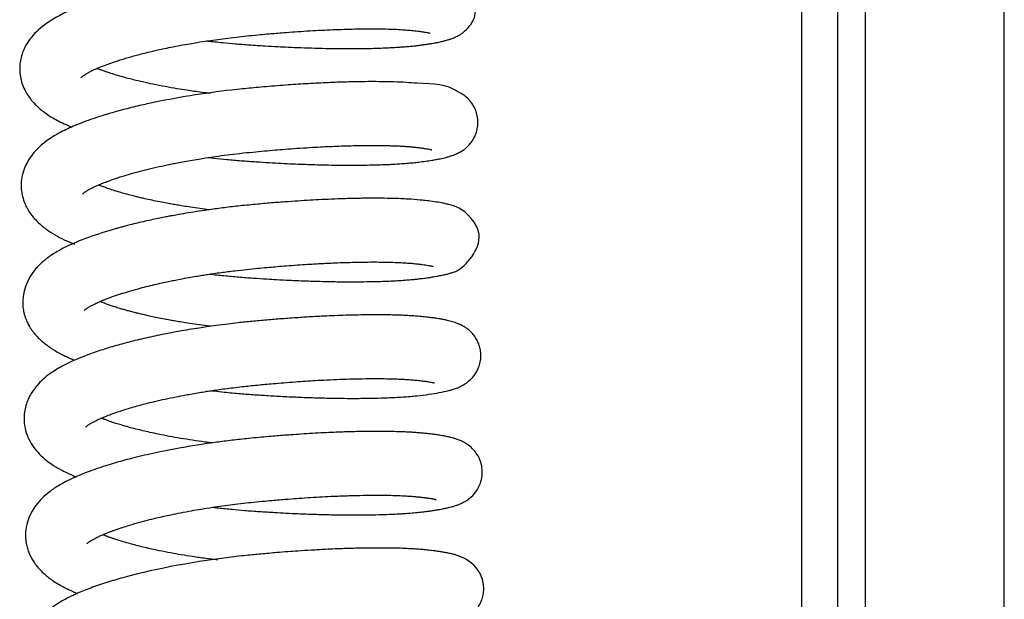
# Model space of a CAD drawing. Header units: inches. Extents: x 53216 to 117387, y -66787 to -22834.
# Tile 81 of 256: x 60599.68 to 60605.06, y -30137.78 to -30134.61. Entities that reach past the tile are written whole.
import ezdxf

# ---------------------------------------------------------------- set-up
doc = ezdxf.new("R2010")
doc.units = ezdxf.units.IN
doc.header["$MEASUREMENT"] = 0
doc.layers.add('FAKRO LOFT LADDERS', color=7, linetype='Continuous')

msp = doc.modelspace()

# ---------------------------------------------------------------- linework, layer by layer
at = {"layer": 'FAKRO LOFT LADDERS', "color": 7, "linetype": 'Continuous'}
for p, q in [((60604.3018, -30143.7408), (60604.3018, -30128.8477)), ((60605.0606, -30143.725), (60605.0606, -30128.8582)), ((60603.9518, -30131.8854), (60603.9518, -30141.3311)), ((60604.1518, -30141.3175), (60604.1518, -30131.8718))]:
    msp.add_line(p, q, dxfattribs=at)
for points, knots in [([(60600.7041, -30134.7305), (60600.7056, -30134.7307), (60600.7199, -30134.7323), (60600.7488, -30134.7355), (60600.799, -30134.7407), (60600.8616, -30134.7464), (60600.9389, -30134.7523), (60601.0165, -30134.7573), (60601.0876, -30134.7613), (60601.1524, -30134.7646), (60601.2203, -30134.7674), (60601.2957, -30134.7699), (60601.3716, -30134.7716), (60601.4446, -30134.7725), (60601.5121, -30134.7725), (60601.5739, -30134.7718), (60601.6282, -30134.7705), (60601.6744, -30134.7689), (60601.7134, -30134.767), (60601.7451, -30134.7651), (60601.7739, -30134.7631), (60601.8007, -30134.7609), (60601.8269, -30134.7585), (60601.8499, -30134.756), (60601.8707, -30134.7535), (60601.8925, -30134.7505), (60601.9155, -30134.7471), (60601.9378, -30134.7434), (60601.9561, -30134.74), (60601.9711, -30134.737), (60601.9861, -30134.7338), (60602.0032, -30134.7296), (60602.0215, -30134.7245), (60602.0396, -30134.7186), (60602.0574, -30134.7116), (60602.0777, -30134.7017), (60602.1005, -30134.6877), (60602.1248, -30134.6669), (60602.1475, -30134.6394), (60602.2161, -30134.515), (60602.0702, -30134.3621), (60602.012, -30134.3512), (60601.9938, -30134.3465), (60601.9766, -30134.343), (60601.9566, -30134.3392), (60601.932, -30134.3353), (60601.9057, -30134.3317), (60601.8816, -30134.3287), (60601.8567, -30134.3261), (60601.8284, -30134.3236), (60601.797, -30134.3214), (60601.7681, -30134.3198), (60601.7444, -30134.3187), (60601.7194, -30134.3178), (60601.6868, -30134.3169), (60601.6438, -30134.3162), (60601.5894, -30134.316), (60601.5317, -30134.3165), (60601.4748, -30134.3177), (60601.4182, -30134.3194), (60601.3536, -30134.3218), (60601.2747, -30134.3257), (60601.1883, -30134.3309), (60601.1088, -30134.3365), (60601.0377, -30134.3422), (60600.9648, -30134.3485), (60600.8892, -30134.3557), (60600.8186, -30134.3635), (60600.7575, -30134.371), (60600.6991, -30134.3789), (60600.6385, -30134.3878), (60600.5733, -30134.3983), (60600.5063, -30134.4101), (60600.4442, -30134.4221), (60600.3875, -30134.4338), (60600.3324, -30134.4461), (60600.2779, -30134.4592), (60600.228, -30134.4721), (60600.1835, -30134.4844), (60600.1454, -30134.4957), (60600.1124, -30134.506), (60600.0851, -30134.5149), (60600.0608, -30134.5233), (60600.0396, -30134.5309), (60600.0208, -30134.5379), (60600.0002, -30134.5458), (60599.9322, -30134.5733), (60599.8354, -30134.6222), (60599.7582, -30134.6902), (60599.7205, -30134.7438), (60599.7026, -30134.7782), (60599.6907, -30134.8106), (60599.6825, -30134.8478), (60599.68, -30134.8864), (60599.6837, -30134.9254), (60599.6932, -30134.9634), (60599.707, -30134.9968), (60599.7234, -30135.0253), (60599.7404, -30135.0492), (60599.7603, -30135.0725), (60599.7838, -30135.0953), (60599.8116, -30135.1181), (60599.8371, -30135.1358), (60599.8652, -30135.1531), (60599.8964, -30135.1702), (60599.9309, -30135.1866), (60599.9551, -30135.1969), (60599.9656, -30135.2012)], [0.70916293, 0.70916293, 0.70916293, 0.70916293, 0.70917106, 0.70923903, 0.70931561, 0.70943543, 0.70956686, 0.70971932, 0.70984083, 0.70994099, 0.71006407, 0.71020613, 0.7103541, 0.71049135, 0.71063063, 0.71076117, 0.71088104, 0.71098922, 0.71108041, 0.7111631, 0.71122653, 0.71130393, 0.71137935, 0.71144732, 0.71150638, 0.71156852, 0.71165316, 0.71174263, 0.71181257, 0.71186642, 0.71192454, 0.71200602, 0.71209083, 0.7121609, 0.71224456, 0.71231275, 0.7123955, 0.712472, 0.7125396, 0.71262351, 0.71328102, 0.71338468, 0.71345275, 0.71351827, 0.71360687, 0.71370198, 0.71380053, 0.71388859, 0.71394349, 0.71403345, 0.71414386, 0.71420709, 0.71426576, 0.71432822, 0.714396, 0.71450471, 0.7146319, 0.71476104, 0.71487374, 0.71498159, 0.71509789, 0.71524777, 0.7154248, 0.71556942, 0.71567297, 0.71580045, 0.71595221, 0.71606837, 0.7161702, 0.71627391, 0.71637871, 0.71649427, 0.71662852, 0.71674941, 0.71684592, 0.71695752, 0.71707792, 0.71718137, 0.71727604, 0.71737162, 0.71744189, 0.71750908, 0.71757026, 0.71762443, 0.71767233, 0.71771862, 0.71779025, 0.71825152, 0.71860005, 0.71871691, 0.7188094, 0.71891263, 0.71900222, 0.71910713, 0.71921449, 0.71930705, 0.71941558, 0.71950555, 0.71957687, 0.71966623, 0.71976937, 0.7198666, 0.71997345, 0.72005015, 0.72015368, 0.72027572, 0.72036669, 0.72036669, 0.72036669, 0.72036669]), ([(60600.0173, -30134.9295), (60600.0173, -30134.9295), (60600.0176, -30134.9291), (60600.0198, -30134.927), (60600.0249, -30134.9227), (60600.033, -30134.9169), (60600.0436, -30134.9101), (60600.0564, -30134.9029), (60600.0702, -30134.8958), (60600.0855, -30134.8885), (60600.1043, -30134.8801), (60600.126, -30134.8711), (60600.1478, -30134.8626), (60600.1683, -30134.8551), (60600.1886, -30134.8479), (60600.2111, -30134.8404), (60600.2368, -30134.8322), (60600.266, -30134.8233), (60600.2961, -30134.8148), (60600.3281, -30134.8061), (60600.3625, -30134.7972), (60600.3966, -30134.7889), (60600.4298, -30134.7813), (60600.465, -30134.7735), (60600.5092, -30134.7643), (60600.5585, -30134.7548), (60600.6067, -30134.7461), (60600.6564, -30134.7378), (60600.7075, -30134.7298), (60600.7633, -30134.7218), (60600.8197, -30134.7145), (60600.8777, -30134.7076), (60600.9373, -30134.7014), (60600.9922, -30134.6962), (60601.0402, -30134.6918), (60601.0828, -30134.6882), (60601.13, -30134.6845), (60601.1864, -30134.6803), (60601.2501, -30134.6761), (60601.3145, -30134.6725), (60601.3984, -30134.6685), (60601.4977, -30134.6652), (60601.5936, -30134.6641), (60601.6683, -30134.6649), (60601.7247, -30134.6665), (60601.7699, -30134.6689), (60601.8082, -30134.6717), (60601.8404, -30134.675), (60601.8698, -30134.6786), (60601.8907, -30134.6817), (60601.9045, -30134.684), (60601.9133, -30134.6858), (60601.9192, -30134.6871), (60601.923, -30134.688), (60601.9239, -30134.6883), (60601.9239, -30134.6883)], [0.282019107, 0.282019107, 0.282019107, 0.282019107, 0.282062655, 0.282143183, 0.282227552, 0.282306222, 0.282390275, 0.282477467, 0.282542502, 0.282605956, 0.282688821, 0.282776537, 0.28285005, 0.282915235, 0.282977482, 0.283039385, 0.283115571, 0.283196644, 0.283277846, 0.283350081, 0.283437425, 0.283527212, 0.283589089, 0.283664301, 0.283762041, 0.283876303, 0.283976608, 0.284059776, 0.284177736, 0.284282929, 0.284387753, 0.284506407, 0.284618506, 0.284731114, 0.284822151, 0.284895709, 0.284977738, 0.285097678, 0.285227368, 0.285358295, 0.285490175, 0.285753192, 0.286009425, 0.28617556, 0.286337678, 0.286493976, 0.286605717, 0.286745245, 0.286879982, 0.287005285, 0.287085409, 0.287156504, 0.287222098, 0.287283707, 0.287350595, 0.287350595, 0.287350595, 0.287350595]), ([(60600.7235, -30135.0179), (60600.7083, -30135.016), (60600.6785, -30135.0123), (60600.6355, -30135.0064), (60600.5894, -30134.9996), (60600.5364, -30134.9911), (60600.4741, -30134.9802), (60600.4113, -30134.9679), (60600.3585, -30134.9564), (60600.3169, -30134.9465), (60600.2818, -30134.9377), (60600.245, -30134.9279), (60600.2073, -30134.9169), (60600.1746, -30134.9066), (60600.1493, -30134.8979), (60600.1299, -30134.891), (60600.1148, -30134.8852), (60600.1062, -30134.8818), (60600.1032, -30134.8806)], [0.278877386, 0.278877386, 0.278877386, 0.278877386, 0.278966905, 0.279054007, 0.27913515, 0.279247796, 0.279383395, 0.279533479, 0.279665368, 0.279752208, 0.279837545, 0.279931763, 0.280043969, 0.280155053, 0.280227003, 0.280289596, 0.280354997, 0.280390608, 0.280390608, 0.280390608, 0.280390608]), ([(60600.7123, -30135.3675), (60600.7223, -30135.3686), (60600.7555, -30135.3724), (60600.8152, -30135.3785), (60600.8923, -30135.3852), (60600.9698, -30135.3907), (60601.0431, -30135.3953), (60601.1096, -30135.399), (60601.1718, -30135.402), (60601.2283, -30135.4043), (60601.2824, -30135.4061), (60601.3394, -30135.4077), (60601.4055, -30135.409), (60601.473, -30135.4095), (60601.5373, -30135.4093), (60601.5919, -30135.4085), (60601.6393, -30135.4073), (60601.678, -30135.406), (60601.7087, -30135.4046), (60601.7377, -30135.403), (60601.7661, -30135.4012), (60601.7983, -30135.3988), (60601.8305, -30135.3959), (60601.8645, -30135.3923), (60601.8995, -30135.3877), (60601.9308, -30135.3829), (60601.9573, -30135.3783), (60601.9774, -30135.3743), (60601.9945, -30135.3706), (60602.0103, -30135.3667), (60602.0279, -30135.3619), (60602.0449, -30135.3564), (60602.0637, -30135.3491), (60602.0829, -30135.3402), (60602.1042, -30135.3271), (60602.1198, -30135.3149), (60602.1335, -30135.3021), (60602.1454, -30135.2887), (60602.1579, -30135.2709), (60602.1689, -30135.2506), (60602.1911, -30135.1943), (60602.1846, -30135.1198), (60602.1462, -30135.0631), (60602.1301, -30135.0455), (60602.1113, -30135.0293), (60602.0046, -30134.9596), (60601.9425, -30134.9699), (60601.7917, -30134.9571), (60601.7282, -30134.9546), (60601.6629, -30134.9532), (60601.5993, -30134.9529), (60601.5279, -30134.9535), (60601.4417, -30134.9556), (60601.3396, -30134.9596), (60601.2318, -30134.9655), (60601.1365, -30134.972), (60601.0586, -30134.978), (60601.0005, -30134.983), (60600.9476, -30134.9878), (60600.8951, -30134.9929), (60600.7058, -30135.0134), (60600.5184, -30135.0437), (60600.355, -30135.0797), (60600.3126, -30135.0896), (60600.2689, -30135.1004), (60600.2269, -30135.1115), (60600.1859, -30135.1229), (60600.1224, -30135.1418), (60600.053, -30135.1651), (60599.9745, -30135.1959), (60599.9091, -30135.2258), (60599.8451, -30135.2635), (60599.7979, -30135.2993), (60599.7594, -30135.3384), (60599.7339, -30135.3718), (60599.7116, -30135.4116), (60599.6967, -30135.4522), (60599.688, -30135.5012), (60599.6889, -30135.5438), (60599.6965, -30135.5843), (60599.7072, -30135.6163), (60599.7228, -30135.6486), (60599.7419, -30135.6784), (60599.7652, -30135.7064), (60599.7964, -30135.737), (60599.8363, -30135.7679), (60599.8848, -30135.7973), (60599.9331, -30135.8212), (60599.9651, -30135.8348), (60599.9798, -30135.8407)], [0.72194147, 0.72194147, 0.72194147, 0.72194147, 0.7219945, 0.72211736, 0.72225559, 0.72239803, 0.72252132, 0.72263949, 0.72274849, 0.72285288, 0.72294461, 0.72304498, 0.72317013, 0.72332008, 0.72344192, 0.72356299, 0.72366802, 0.72375704, 0.72383017, 0.72388843, 0.72397021, 0.72404677, 0.72414389, 0.7242366, 0.72434481, 0.72446862, 0.72456255, 0.72464604, 0.72470948, 0.72477816, 0.72485382, 0.72493855, 0.72500626, 0.72508974, 0.72516464, 0.72521248, 0.72524448, 0.7252954, 0.725339, 0.72537486, 0.72542574, 0.72569457, 0.72575367, 0.72581134, 0.72586428, 0.7259236, 0.72684009, 0.72700097, 0.72717617, 0.7273347, 0.72746714, 0.72760417, 0.72779203, 0.72798987, 0.72819319, 0.72838843, 0.72850147, 0.72860543, 0.72869384, 0.7287789, 0.72887959, 0.72968702, 0.7297604, 0.72985082, 0.72994524, 0.7300329, 0.73012084, 0.73021674, 0.73046924, 0.7306306, 0.73086143, 0.73105501, 0.73126192, 0.73139076, 0.73152141, 0.73163552, 0.73176251, 0.73187916, 0.73201494, 0.73209512, 0.73220172, 0.73228363, 0.73238792, 0.73249831, 0.7325955, 0.73277141, 0.73293883, 0.73309397, 0.73322034, 0.73322034, 0.73322034, 0.73322034]), ([(60600.0248, -30135.5669), (60600.0248, -30135.5669), (60600.0245, -30135.5673), (60600.0253, -30135.5662), (60600.0255, -30135.5661), (60600.0286, -30135.5631), (60600.033, -30135.5596), (60600.0377, -30135.5561), (60600.0423, -30135.553), (60600.048, -30135.5494), (60600.0566, -30135.5441), (60600.069, -30135.5373), (60600.086, -30135.5289), (60600.104, -30135.5207), (60600.1247, -30135.5118), (60600.1488, -30135.5021), (60600.1751, -30135.4924), (60600.1996, -30135.4838), (60600.2242, -30135.4756), (60600.2569, -30135.4653), (60600.2996, -30135.4528), (60600.3534, -30135.4383), (60600.4113, -30135.4241), (60600.4626, -30135.4126), (60600.5034, -30135.4041), (60600.536, -30135.3976), (60600.5723, -30135.3907), (60600.614, -30135.3832), (60600.6562, -30135.3761), (60600.7019, -30135.3688), (60600.7534, -30135.3612), (60600.8162, -30135.3528), (60600.8842, -30135.3446), (60600.9525, -30135.3376), (60601.0166, -30135.3316), (60601.0756, -30135.3264), (60601.1347, -30135.3216), (60601.1978, -30135.317), (60601.2621, -30135.3128), (60601.321, -30135.3095), (60601.3749, -30135.3069), (60601.4259, -30135.3048), (60601.4792, -30135.3031), (60601.532, -30135.3019), (60601.5831, -30135.3013), (60601.6286, -30135.3013), (60601.6642, -30135.3017), (60601.6924, -30135.3023), (60601.7161, -30135.303), (60601.7401, -30135.3039), (60601.7625, -30135.305), (60601.7812, -30135.3061), (60601.7959, -30135.3071), (60601.813, -30135.3085), (60601.8339, -30135.3104), (60601.857, -30135.313), (60601.878, -30135.3156), (60601.8968, -30135.3183), (60601.9123, -30135.3209), (60601.9233, -30135.3231), (60601.9306, -30135.3249), (60601.9318, -30135.3252), (60601.9318, -30135.3252), (60601.9318, -30135.3252)], [0.269112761, 0.269112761, 0.269112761, 0.269112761, 0.269114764, 0.269164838, 0.269211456, 0.269320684, 0.269375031, 0.269425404, 0.269459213, 0.269500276, 0.269556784, 0.269638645, 0.269730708, 0.26980314, 0.269869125, 0.269973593, 0.270061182, 0.270128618, 0.270201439, 0.27027877, 0.270404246, 0.270541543, 0.270679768, 0.270812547, 0.270884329, 0.270946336, 0.271022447, 0.271112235, 0.271204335, 0.271278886, 0.271386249, 0.271509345, 0.271645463, 0.271779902, 0.271902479, 0.272014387, 0.272120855, 0.272246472, 0.272385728, 0.272505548, 0.272606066, 0.272722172, 0.272832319, 0.272957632, 0.273083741, 0.27319764, 0.273299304, 0.273364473, 0.273430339, 0.273502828, 0.273579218, 0.273641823, 0.27368753, 0.273732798, 0.273827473, 0.273927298, 0.274023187, 0.274120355, 0.274227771, 0.27432463, 0.274408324, 0.274484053, 0.274488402, 0.274488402, 0.274488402, 0.274488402]), ([(60600.7154, -30135.6528), (60600.6983, -30135.6507), (60600.6647, -30135.6463), (60600.6176, -30135.6396), (60600.5766, -30135.6332), (60600.5421, -30135.6276), (60600.5094, -30135.6219), (60600.4742, -30135.6155), (60600.4346, -30135.6078), (60600.394, -30135.5994), (60600.3584, -30135.5914), (60600.3304, -30135.5848), (60600.3044, -30135.5784), (60600.2738, -30135.5705), (60600.2369, -30135.5603), (60600.2005, -30135.5493), (60600.1692, -30135.5391), (60600.1441, -30135.5302), (60600.1255, -30135.5233), (60600.115, -30135.5191), (60600.1111, -30135.5175)], [0.266052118, 0.266052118, 0.266052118, 0.266052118, 0.266153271, 0.26625204, 0.26633705, 0.266406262, 0.266467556, 0.266545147, 0.266634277, 0.26673109, 0.266823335, 0.266885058, 0.266935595, 0.267018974, 0.267121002, 0.267235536, 0.267334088, 0.267413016, 0.267487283, 0.267533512, 0.267533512, 0.267533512, 0.267533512]), ([(60600.7201, -30136.0044), (60600.7454, -30136.0073), (60600.7975, -30136.0129), (60600.8768, -30136.0202), (60600.9555, -30136.0262), (60601.0246, -30136.0307), (60601.091, -30136.0345), (60601.1595, -30136.0381), (60601.2395, -30136.0414), (60601.3267, -30136.0442), (60601.4205, -30136.0461), (60601.5051, -30136.0465), (60601.5753, -30136.0459), (60601.6278, -30136.0448), (60601.6721, -30136.0434), (60601.7106, -30136.0418), (60601.7484, -30136.0398), (60601.7844, -30136.0374), (60601.8157, -30136.0349), (60601.8412, -30136.0325), (60601.8647, -30136.03), (60601.89, -30136.027), (60601.9168, -30136.0232), (60601.9386, -30136.0198), (60601.9616, -30136.0158), (60601.9824, -30136.0119), (60602.0056, -30136.0068), (60602.026, -30136.0018), (60602.0473, -30135.995), (60602.0996, -30135.9802), (60602.2659, -30135.7998), (60602.103, -30135.6488), (60602.0517, -30135.6321), (60602.027, -30135.6244), (60602.0021, -30135.6187), (60601.9738, -30135.6132), (60601.938, -30135.6077), (60601.9016, -30135.603), (60601.8578, -30135.5985), (60601.8136, -30135.5952), (60601.762, -30135.5926), (60601.714, -30135.591), (60601.6547, -30135.5899), (60601.5831, -30135.5899), (60601.5032, -30135.5911), (60601.4243, -30135.5935), (60601.3511, -30135.5966), (60601.284, -30135.6), (60601.2171, -30135.604), (60601.145, -30135.6089), (60601.0653, -30135.615), (60600.9776, -30135.6226), (60600.888, -30135.6312), (60600.8002, -30135.6414), (60600.7258, -30135.6512), (60600.6596, -30135.6609), (60600.6042, -30135.6697), (60600.5557, -30135.678), (60600.5215, -30135.6842), (60600.4951, -30135.6892), (60600.469, -30135.6942), (60600.4353, -30135.701), (60600.3964, -30135.7092), (60600.3548, -30135.7185), (60600.3143, -30135.728), (60600.2792, -30135.7368), (60600.251, -30135.7442), (60600.2283, -30135.7503), (60600.2074, -30135.7561), (60600.0872, -30135.7906), (60599.9827, -30135.8285), (60599.8901, -30135.8787), (60599.8621, -30135.8956), (60599.8382, -30135.9121), (60599.8153, -30135.9298), (60599.7988, -30135.944), (60599.7795, -30135.9628), (60599.7257, -30136.0225), (60599.6875, -30136.1166), (60599.7012, -30136.206), (60599.7069, -30136.2283), (60599.7141, -30136.2499), (60599.7242, -30136.2729), (60599.7367, -30136.2949), (60599.7483, -30136.3121), (60599.7626, -30136.3309), (60599.7807, -30136.3511), (60599.8031, -30136.3721), (60599.8245, -30136.3894), (60599.8465, -30136.4053), (60599.8709, -30136.421), (60599.8955, -30136.435), (60599.9186, -30136.447), (60599.9409, -30136.4577), (60599.9621, -30136.467), (60599.9757, -30136.4727), (60599.9809, -30136.4749)], [0.73477469, 0.73477469, 0.73477469, 0.73477469, 0.73490916, 0.73504939, 0.73519008, 0.73532009, 0.73541087, 0.73553876, 0.73568332, 0.73584089, 0.73601828, 0.73621531, 0.73634317, 0.73645725, 0.73655751, 0.736644, 0.73672913, 0.73683521, 0.73692038, 0.73698291, 0.73704818, 0.73712463, 0.73721519, 0.73730353, 0.73736093, 0.73746017, 0.73755868, 0.73765163, 0.73773658, 0.73783312, 0.7383615, 0.73877385, 0.73888814, 0.73900988, 0.73909942, 0.73921578, 0.73936946, 0.73950506, 0.73959041, 0.73977763, 0.73988405, 0.73999801, 0.7401365, 0.74030359, 0.74047326, 0.74063525, 0.74077245, 0.74089273, 0.74100976, 0.74113823, 0.74128044, 0.74143236, 0.74159842, 0.7417488, 0.74189317, 0.74199219, 0.74210323, 0.74219303, 0.74225983, 0.7422941, 0.74234112, 0.74240806, 0.74248805, 0.74256847, 0.74265568, 0.74273483, 0.74278948, 0.74283599, 0.74288189, 0.742928, 0.743645, 0.74371121, 0.74381507, 0.74391702, 0.74397583, 0.74406086, 0.74412613, 0.74420025, 0.7447712, 0.74485255, 0.74490619, 0.74495347, 0.74503407, 0.74511055, 0.74516113, 0.7452091, 0.74531052, 0.74539835, 0.74547857, 0.74555337, 0.7456377, 0.74573164, 0.74579313, 0.74586086, 0.74593593, 0.7459809, 0.7459809, 0.7459809, 0.7459809]), ([(60600.033, -30136.2034), (60600.0331, -30136.2034), (60600.0337, -30136.2027), (60600.0353, -30136.2011), (60600.039, -30136.198), (60600.0439, -30136.1943), (60600.0497, -30136.1902), (60600.0573, -30136.1854), (60600.0662, -30136.1801), (60600.0782, -30136.1736), (60600.0914, -30136.1671), (60600.104, -30136.1612), (60600.1161, -30136.1558), (60600.1287, -30136.1504), (60600.1514, -30136.1411), (60600.1849, -30136.1284), (60600.2298, -30136.1131), (60600.2766, -30136.0986), (60600.324, -30136.0852), (60600.3718, -30136.0727), (60600.4156, -30136.062), (60600.4561, -30136.0528), (60600.4914, -30136.0452), (60600.5244, -30136.0384), (60600.5614, -30136.0311), (60600.6016, -30136.0237), (60600.6419, -30136.0167), (60600.6763, -30136.011), (60600.7083, -30136.006), (60600.7428, -30136.0009), (60600.7921, -30135.9939), (60600.8527, -30135.9862), (60600.9192, -30135.9787), (60600.9781, -30135.9729), (60601.0295, -30135.9681), (60601.078, -30135.9638), (60601.1279, -30135.9597), (60601.183, -30135.9556), (60601.2376, -30135.9518), (60601.2851, -30135.9489), (60601.3248, -30135.9467), (60601.3634, -30135.9447), (60601.4079, -30135.9428), (60601.4588, -30135.9409), (60601.515, -30135.9393), (60601.5704, -30135.9384), (60601.6207, -30135.9382), (60601.6647, -30135.9385), (60601.7035, -30135.9393), (60601.7405, -30135.9405), (60601.7755, -30135.9422), (60601.8081, -30135.9443), (60601.8372, -30135.9468), (60601.8615, -30135.9495), (60601.8818, -30135.952), (60601.8985, -30135.9543), (60601.9121, -30135.9565), (60601.9224, -30135.9583), (60601.9298, -30135.9598), (60601.9347, -30135.9609), (60601.9381, -30135.9617), (60601.9394, -30135.9621), (60601.9397, -30135.9622), (60601.9397, -30135.9622)], [0.256303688, 0.256303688, 0.256303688, 0.256303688, 0.256356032, 0.256423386, 0.256487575, 0.256553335, 0.256599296, 0.256652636, 0.256722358, 0.256790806, 0.256857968, 0.256913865, 0.256960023, 0.257006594, 0.257061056, 0.257211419, 0.257343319, 0.257466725, 0.257600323, 0.257710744, 0.257816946, 0.25790869, 0.257985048, 0.258050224, 0.258121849, 0.258221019, 0.258301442, 0.258368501, 0.258428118, 0.258493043, 0.25857294, 0.258718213, 0.258845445, 0.258956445, 0.259057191, 0.259141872, 0.259236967, 0.259347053, 0.259464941, 0.259561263, 0.259633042, 0.259707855, 0.259801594, 0.259914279, 0.26003793, 0.260178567, 0.260302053, 0.260408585, 0.260519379, 0.260620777, 0.260731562, 0.260847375, 0.260952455, 0.261060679, 0.261150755, 0.26123092, 0.261318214, 0.261390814, 0.261449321, 0.261508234, 0.261555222, 0.261612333, 0.261636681, 0.261636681, 0.261636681, 0.261636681]), ([(60600.7236, -30136.2898), (60600.7173, -30136.289), (60600.6923, -30136.2859), (60600.65, -30136.2801), (60600.601, -30136.2728), (60600.5604, -30136.2663), (60600.5287, -30136.2609), (60600.5003, -30136.2558), (60600.469, -30136.2499), (60600.4342, -30136.2431), (60600.3998, -30136.2358), (60600.37, -30136.2292), (60600.3438, -30136.2231), (60600.3192, -30136.2171), (60600.2966, -30136.2113), (60600.2752, -30136.2056), (60600.2546, -30136.1999), (60600.2317, -30136.1933), (60600.2068, -30136.1857), (60600.1827, -30136.1778), (60600.1629, -30136.171), (60600.1489, -30136.166), (60600.1379, -30136.1619), (60600.1281, -30136.1581), (60600.1218, -30136.1556), (60600.1191, -30136.1545)], [0.253194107, 0.253194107, 0.253194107, 0.253194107, 0.253231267, 0.253342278, 0.253447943, 0.253529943, 0.253595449, 0.253648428, 0.253712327, 0.253800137, 0.253881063, 0.253948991, 0.254011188, 0.254070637, 0.25413289, 0.254184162, 0.254239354, 0.25430012, 0.25437668, 0.254459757, 0.254525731, 0.254566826, 0.254603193, 0.254643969, 0.2546755, 0.2546755, 0.2546755, 0.2546755]), ([(60600.7282, -30136.6414), (60600.7474, -30136.6436), (60600.7967, -30136.649), (60600.8727, -30136.6562), (60600.9574, -30136.6627), (60601.0417, -30136.6682), (60601.131, -30136.6733), (60601.2231, -30136.6775), (60601.3129, -30136.6806), (60601.3957, -30136.6825), (60601.4691, -30136.6833), (60601.5434, -30136.6833), (60601.617, -30136.6823), (60601.6972, -30136.6799), (60601.7763, -30136.6758), (60601.8511, -30136.6697), (60601.9195, -30136.6612), (60601.9756, -30136.652), (60602.0162, -30136.6434), (60602.0462, -30136.6351), (60602.0683, -30136.6276), (60602.0915, -30136.6178), (60602.1199, -30136.6019), (60602.15, -30136.5769), (60602.1724, -30136.5481), (60602.1871, -30136.5195), (60602.1966, -30136.4916), (60602.2014, -30136.4593), (60602.2001, -30136.4278), (60602.1943, -30136.3999), (60602.1851, -30136.3748), (60602.1715, -30136.3501), (60602.1538, -30136.327), (60602.1321, -30136.3068), (60602.1123, -30136.2932), (60602.0947, -30136.2833), (60602.0769, -30136.2752), (60602.06, -30136.269), (60602.0456, -30136.2646), (60602.0313, -30136.2607), (60602.0155, -30136.2569), (60601.9977, -30136.2532), (60601.979, -30136.2499), (60601.9626, -30136.2472), (60601.9443, -30136.2445), (60601.9225, -30136.2416), (60601.8927, -30136.2381), (60601.8592, -30136.235), (60601.826, -30136.2325), (60601.7943, -30136.2307), (60601.7622, -30136.2293), (60601.7261, -30136.2281), (60601.6844, -30136.2272), (60601.6345, -30136.2268), (60601.5766, -30136.227), (60601.5131, -30136.2281), (60601.4489, -30136.2299), (60601.3887, -30136.2322), (60601.3337, -30136.2348), (60601.2723, -30136.238), (60601.1998, -30136.2425), (60601.1156, -30136.2486), (60601.0315, -30136.2555), (60600.9515, -30136.2627), (60600.881, -30136.2699), (60600.8155, -30136.2775), (60600.7584, -30136.2848), (60600.7058, -30136.2922), (60600.6564, -30136.2996), (60600.6047, -30136.3079), (60600.5498, -30136.3174), (60600.4789, -30136.3306), (60600.3944, -30136.3479), (60600.3019, -30136.3696), (60600.2147, -30136.3927), (60600.1323, -30136.4174), (60600.0592, -30136.4427), (60600.0006, -30136.4658), (60599.9523, -30136.4871), (60599.9124, -30136.5073), (60599.8761, -30136.5286), (60599.8417, -30136.5518), (60599.8083, -30136.5787), (60599.7782, -30136.6091), (60599.7559, -30136.6374), (60599.7379, -30136.6657), (60599.7232, -30136.6961), (60599.7117, -30136.7309), (60599.7052, -30136.7667), (60599.7038, -30136.8104), (60599.7113, -30136.8588), (60599.7306, -30136.9093), (60599.7564, -30136.9512), (60599.7891, -30136.9896), (60599.825, -30137.0215), (60599.8676, -30137.0516), (60599.9199, -30137.0817), (60599.9625, -30137.101), (60599.9885, -30137.1117), (60599.9887, -30137.1117)], [0.74755738, 0.74755738, 0.74755738, 0.74755738, 0.74765958, 0.74781766, 0.74795597, 0.74810136, 0.7482584, 0.74842612, 0.74859315, 0.74874934, 0.74889186, 0.74902075, 0.74919871, 0.74935925, 0.74956246, 0.74977429, 0.74997256, 0.75017508, 0.75039131, 0.75048372, 0.75057944, 0.75067555, 0.75077666, 0.75086777, 0.75095656, 0.75100149, 0.75105868, 0.7511257, 0.75118641, 0.75123673, 0.75128786, 0.75134122, 0.75140074, 0.75147679, 0.75153285, 0.75158498, 0.751663, 0.75173094, 0.75179394, 0.7518522, 0.75191805, 0.75200173, 0.75207984, 0.75214581, 0.75219395, 0.75227792, 0.75238025, 0.75248658, 0.75257939, 0.75266295, 0.75274392, 0.75282944, 0.75293215, 0.75304272, 0.75317073, 0.75330986, 0.75343852, 0.75355467, 0.7536582, 0.75374908, 0.75389566, 0.75405273, 0.75419863, 0.75433877, 0.7544713, 0.75456763, 0.75468253, 0.75477278, 0.75484797, 0.75494781, 0.75505354, 0.75515028, 0.75534635, 0.75554157, 0.75571359, 0.75590878, 0.75611001, 0.75626184, 0.75639114, 0.75652787, 0.75663853, 0.75674858, 0.75688913, 0.7570208, 0.75712065, 0.75719942, 0.75730323, 0.75739661, 0.75749313, 0.75758848, 0.75773676, 0.7578732, 0.75802066, 0.75814525, 0.75830764, 0.75844347, 0.75860441, 0.75882694, 0.7588286, 0.7588286, 0.7588286, 0.7588286]), ([(60600.041, -30136.8402), (60600.041, -30136.8402), (60600.0412, -30136.84), (60600.0435, -30136.8377), (60600.0495, -30136.8329), (60600.0559, -30136.8283), (60600.0636, -30136.8233), (60600.0733, -30136.8175), (60600.0869, -30136.8101), (60600.1069, -30136.8003), (60600.1308, -30136.7897), (60600.1577, -30136.7786), (60600.189, -30136.7668), (60600.2214, -30136.7556), (60600.2527, -30136.7454), (60600.2856, -30136.7353), (60600.3236, -30136.7244), (60600.3683, -30136.7125), (60600.4191, -30136.6999), (60600.4752, -30136.6871), (60600.532, -30136.6753), (60600.5817, -30136.6657), (60600.6248, -30136.6579), (60600.6612, -30136.6517), (60600.6951, -30136.6462), (60600.727, -30136.6413), (60600.7622, -30136.6362), (60600.8029, -30136.6305), (60600.8485, -30136.6247), (60600.8933, -30136.6194), (60600.9376, -30136.6146), (60600.9798, -30136.6104), (60601.0227, -30136.6063), (60601.0709, -30136.602), (60601.1258, -30136.5974), (60601.1849, -30136.5929), (60601.242, -30136.589), (60601.2995, -30136.5854), (60601.3625, -30136.582), (60601.4322, -30136.579), (60601.5033, -30136.5767), (60601.571, -30136.5754), (60601.6317, -30136.5751), (60601.6834, -30136.5756), (60601.7252, -30136.5766), (60601.7569, -30136.5778), (60601.7834, -30136.5792), (60601.81, -30136.5808), (60601.8393, -30136.5832), (60601.868, -30136.5862), (60601.8902, -30136.589), (60601.9048, -30136.5911), (60601.9175, -30136.593), (60601.9303, -30136.5952), (60601.94, -30136.5972), (60601.9462, -30136.5987), (60601.9475, -30136.5991), (60601.9476, -30136.5991), (60601.9476, -30136.5991)], [0.243447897, 0.243447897, 0.243447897, 0.243447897, 0.243475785, 0.243598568, 0.243660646, 0.243733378, 0.243797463, 0.243847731, 0.243931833, 0.244040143, 0.244128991, 0.244225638, 0.244337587, 0.24444296, 0.244523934, 0.244610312, 0.244712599, 0.244821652, 0.244942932, 0.245072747, 0.245201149, 0.245312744, 0.245386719, 0.245467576, 0.245535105, 0.245590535, 0.245658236, 0.245742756, 0.245829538, 0.24592375, 0.246001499, 0.246084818, 0.246166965, 0.246248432, 0.246363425, 0.246485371, 0.24659429, 0.246702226, 0.246831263, 0.24698183, 0.247143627, 0.247300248, 0.247451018, 0.247589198, 0.247705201, 0.247800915, 0.247872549, 0.247959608, 0.248070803, 0.248191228, 0.248312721, 0.248367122, 0.24843546, 0.248529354, 0.248620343, 0.248697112, 0.248774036, 0.248781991, 0.248781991, 0.248781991, 0.248781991]), ([(60600.7315, -30136.9268), (60600.7185, -30136.9251), (60600.6828, -30136.9205), (60600.6249, -30136.9123), (60600.56, -30136.902), (60600.4977, -30136.8909), (60600.442, -30136.88), (60600.3936, -30136.8697), (60600.3525, -30136.8602), (60600.3141, -30136.8508), (60600.2746, -30136.8403), (60600.2386, -30136.83), (60600.2081, -30136.8205), (60600.1852, -30136.813), (60600.1657, -30136.8062), (60600.1475, -30136.7995), (60600.1349, -30136.7946), (60600.1281, -30136.7919), (60600.127, -30136.7914)], [0.240338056, 0.240338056, 0.240338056, 0.240338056, 0.24041507, 0.24055083, 0.240686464, 0.240818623, 0.24094927, 0.241057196, 0.241153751, 0.241245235, 0.241345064, 0.241463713, 0.241546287, 0.241615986, 0.241678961, 0.241740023, 0.241806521, 0.241819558, 0.241819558, 0.241819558, 0.241819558]), ([(60600.7358, -30137.2783), (60600.7463, -30137.2795), (60600.7814, -30137.2834), (60600.8392, -30137.2893), (60600.9138, -30137.2958), (60600.9916, -30137.3014), (60601.0672, -30137.3062), (60601.1377, -30137.3101), (60601.2101, -30137.3135), (60601.2924, -30137.3166), (60601.3804, -30137.319), (60601.464, -30137.3202), (60601.5407, -30137.3203), (60601.6103, -30137.3195), (60601.6711, -30137.318), (60601.7204, -30137.316), (60601.7559, -30137.3141), (60601.7864, -30137.3122), (60601.818, -30137.3099), (60601.8535, -30137.3068), (60601.8861, -30137.3033), (60601.9135, -30137.2998), (60601.9369, -30137.2964), (60601.9575, -30137.2931), (60601.9759, -30137.29), (60601.9906, -30137.2872), (60602.0026, -30137.2848), (60602.0138, -30137.2824), (60602.0257, -30137.2796), (60602.0407, -30137.2758), (60602.0576, -30137.2709), (60602.0751, -30137.2648), (60602.1091, -30137.2509), (60602.1597, -30137.2209), (60602.1961, -30137.1561), (60602.2078, -30137.116), (60602.2097, -30137.0728), (60602.2007, -30137.0279), (60602.1813, -30136.988), (60602.1543, -30136.9557), (60602.1294, -30136.936), (60602.1073, -30136.9226), (60602.0871, -30136.913), (60602.0675, -30136.9058), (60602.0511, -30136.9008), (60602.0346, -30136.8964), (60602.0173, -30136.8925), (60601.9996, -30136.889), (60601.9794, -30136.8855), (60601.9578, -30136.8822), (60601.9328, -30136.8788), (60601.9108, -30136.8762), (60601.8936, -30136.8744), (60601.8776, -30136.8729), (60601.8579, -30136.8712), (60601.8353, -30136.8696), (60601.8132, -30136.8683), (60601.7937, -30136.8673), (60601.766, -30136.8661), (60601.7219, -30136.8646), (60601.6559, -30136.8637), (60601.5764, -30136.864), (60601.4896, -30136.8657), (60601.4108, -30136.8685), (60601.3404, -30136.8717), (60601.2804, -30136.875), (60601.2207, -30136.8787), (60601.1661, -30136.8824), (60601.1192, -30136.886), (60601.0743, -30136.8895), (60601.0086, -30136.8951), (60600.9259, -30136.9028), (60600.8318, -30136.9133), (60600.7463, -30136.9243), (60600.6565, -30136.9375), (60600.5699, -30136.9519), (60600.4903, -30136.9669), (60600.4233, -30136.9806), (60600.3627, -30136.9941), (60600.306, -30137.0078), (60600.2555, -30137.0209), (60600.208, -30137.0342), (60600.16, -30137.0485), (60600.1103, -30137.0646), (60600.0615, -30137.0819), (60600.0171, -30137.0993), (60599.9806, -30137.115), (60599.9467, -30137.1308), (60599.9168, -30137.1463), (60599.8862, -30137.1643), (60599.86, -30137.1816), (60599.7887, -30137.2348), (60599.7303, -30137.3088), (60599.7144, -30137.3972), (60599.7123, -30137.4234), (60599.7127, -30137.4475), (60599.7155, -30137.4705), (60599.72, -30137.4928), (60599.7267, -30137.5153), (60599.7386, -30137.544), (60599.7521, -30137.5687), (60599.7696, -30137.5939), (60599.7883, -30137.6163), (60599.8093, -30137.6374), (60599.8322, -30137.6571), (60599.857, -30137.6756), (60599.8844, -30137.6936), (60599.9133, -30137.7101), (60599.9451, -30137.7263), (60599.9721, -30137.7385), (60599.9907, -30137.7463), (60599.9965, -30137.7487)], [0.76040466, 0.76040466, 0.76040466, 0.76040466, 0.76046019, 0.76059063, 0.76070872, 0.76085025, 0.76099673, 0.76110442, 0.76122247, 0.76138239, 0.76155043, 0.76171256, 0.7618645, 0.76201144, 0.7621514, 0.76226789, 0.7623569, 0.7624131, 0.76249878, 0.7626045, 0.76270619, 0.76278648, 0.76285632, 0.76293806, 0.76300653, 0.76306281, 0.76311088, 0.76315362, 0.76320271, 0.76326498, 0.76334915, 0.76342658, 0.7634945, 0.76377545, 0.76384672, 0.76392993, 0.7640136, 0.76409171, 0.76418642, 0.76427031, 0.76435465, 0.76440907, 0.7644946, 0.76457734, 0.76464861, 0.76471277, 0.76479233, 0.76487609, 0.76493643, 0.76502705, 0.76512725, 0.76520175, 0.76524456, 0.7652878, 0.76534832, 0.76541947, 0.76547927, 0.76552875, 0.7655742, 0.76569312, 0.7658577, 0.76603726, 0.7662113, 0.76639069, 0.76649786, 0.76660942, 0.76672311, 0.76682205, 0.76690272, 0.76697254, 0.76705972, 0.76724807, 0.76740459, 0.767553, 0.76769978, 0.76788455, 0.76802659, 0.76814749, 0.76827206, 0.76838758, 0.76849747, 0.76859437, 0.76870272, 0.76882766, 0.76895398, 0.76907604, 0.76918822, 0.76927027, 0.76938023, 0.76947281, 0.76955778, 0.7696689, 0.77024918, 0.77032042, 0.77037344, 0.77045473, 0.77050812, 0.77055442, 0.77063502, 0.77069523, 0.77079628, 0.7708759, 0.77095192, 0.77104791, 0.77113587, 0.7712189, 0.7713204, 0.77142308, 0.7715049, 0.77161675, 0.77166753, 0.77166753, 0.77166753, 0.77166753]), ([(60600.0489, -30137.4772), (60600.0489, -30137.4772), (60600.049, -30137.477), (60600.0501, -30137.4759), (60600.053, -30137.4734), (60600.0572, -30137.47), (60600.0634, -30137.4655), (60600.072, -30137.4598), (60600.0841, -30137.4527), (60600.0971, -30137.4459), (60600.1121, -30137.4386), (60600.1295, -30137.4306), (60600.1498, -30137.422), (60600.1683, -30137.4146), (60600.1842, -30137.4086), (60600.1997, -30137.4029), (60600.216, -30137.3971), (60600.2388, -30137.3894), (60600.2739, -30137.3781), (60600.3224, -30137.3638), (60600.3757, -30137.3495), (60600.4241, -30137.3376), (60600.4678, -30137.3276), (60600.5115, -30137.3181), (60600.5621, -30137.3078), (60600.6173, -30137.2975), (60600.6754, -30137.2875), (60600.7318, -30137.2786), (60600.7887, -30137.2704), (60600.8453, -30137.263), (60600.9021, -30137.2562), (60600.9608, -30137.2499), (60601.0166, -30137.2446), (60601.0666, -30137.24), (60601.1098, -30137.2364), (60601.1555, -30137.2327), (60601.2094, -30137.2287), (60601.2711, -30137.2245), (60601.3349, -30137.2208), (60601.4057, -30137.2173), (60601.4811, -30137.2144), (60601.5579, -30137.2126), (60601.622, -30137.212), (60601.6752, -30137.2123), (60601.7196, -30137.2131), (60601.7622, -30137.2146), (60601.7996, -30137.2165), (60601.8307, -30137.2187), (60601.8545, -30137.2209), (60601.8712, -30137.2227), (60601.883, -30137.2241), (60601.8906, -30137.225), (60601.8972, -30137.2259), (60601.9045, -30137.2268), (60601.9147, -30137.2283), (60601.9261, -30137.2301), (60601.9355, -30137.2317), (60601.9413, -30137.2328), (60601.9455, -30137.2337), (60601.9501, -30137.2347), (60601.954, -30137.2356), (60601.9558, -30137.2362), (60601.9556, -30137.2361)], [0.230592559, 0.230592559, 0.230592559, 0.230592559, 0.230621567, 0.230683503, 0.230745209, 0.23081084, 0.230861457, 0.230941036, 0.231027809, 0.23109987, 0.231154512, 0.231239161, 0.231326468, 0.231387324, 0.231438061, 0.231487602, 0.231538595, 0.231591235, 0.231693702, 0.23184022, 0.231975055, 0.232093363, 0.232181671, 0.232272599, 0.232383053, 0.232506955, 0.232617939, 0.232736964, 0.232845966, 0.232952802, 0.233066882, 0.233175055, 0.233291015, 0.233387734, 0.233463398, 0.233541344, 0.233654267, 0.233779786, 0.233909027, 0.234041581, 0.234221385, 0.234395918, 0.234563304, 0.234684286, 0.23480484, 0.234925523, 0.235056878, 0.235162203, 0.235250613, 0.235331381, 0.235368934, 0.235403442, 0.235434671, 0.235464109, 0.235513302, 0.235598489, 0.235661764, 0.235703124, 0.235739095, 0.2357724, 0.235846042, 0.235924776, 0.235924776, 0.235924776, 0.235924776]), ([(60600.7622, -30137.5665), (60600.7406, -30137.5639), (60600.6943, -30137.558), (60600.628, -30137.5485), (60600.5644, -30137.5383), (60600.5036, -30137.5275), (60600.4442, -30137.5159), (60600.3908, -30137.5043), (60600.3463, -30137.4938), (60600.3087, -30137.4843), (60600.2723, -30137.4744), (60600.2379, -30137.4643), (60600.2099, -30137.4555), (60600.1885, -30137.4483), (60600.1722, -30137.4426), (60600.1566, -30137.4368), (60600.1442, -30137.4321), (60600.1371, -30137.4292), (60600.1349, -30137.4284)], [0.227438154, 0.227438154, 0.227438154, 0.227438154, 0.227565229, 0.227712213, 0.227839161, 0.227960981, 0.228101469, 0.228234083, 0.228333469, 0.228426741, 0.228521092, 0.228624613, 0.228717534, 0.228774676, 0.228828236, 0.228881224, 0.228938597, 0.228964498, 0.228964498, 0.228964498, 0.228964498]), ([(60600.7444, -30137.9153), (60600.7517, -30137.9161), (60600.7838, -30137.9197), (60600.8364, -30137.9252), (60600.8985, -30137.9308), (60600.9493, -30137.9348), (60600.9937, -30137.9379), (60601.0375, -30137.9408), (60601.0858, -30137.9437), (60601.1403, -30137.9467), (60601.1978, -30137.9495), (60601.2544, -30137.9518), (60601.3094, -30137.9538), (60601.3641, -30137.9553), (60601.4232, -30137.9565), (60601.4875, -30137.9572), (60601.5561, -30137.9572), (60601.6215, -30137.9564), (60601.6774, -30137.9549), (60601.7211, -30137.9532), (60601.7519, -30137.9517), (60601.7735, -30137.9505), (60601.7888, -30137.9495), (60601.8022, -30137.9486), (60601.8162, -30137.9475), (60601.8339, -30137.9461), (60601.8565, -30137.9441), (60601.8827, -30137.9415), (60601.9158, -30137.9376), (60601.9507, -30137.9325), (60601.9834, -30137.9271), (60602.009, -30137.9221), (60602.0262, -30137.9183), (60602.0401, -30137.9149), (60602.0517, -30137.9118), (60602.0634, -30137.9084), (60602.0761, -30137.9042), (60602.0881, -30137.8997), (60602.102, -30137.8938), (60602.1168, -30137.8864), (60602.1307, -30137.878), (60602.1457, -30137.8673), (60602.1611, -30137.8541), (60602.1769, -30137.8367), (60602.1914, -30137.816), (60602.2034, -30137.7924), (60602.2127, -30137.7636), (60602.2172, -30137.7325), (60602.2157, -30137.6979), (60602.2071, -30137.662), (60602.1689, -30137.5841), (60602.1062, -30137.5534), (60602.0719, -30137.5417), (60602.0616, -30137.5385), (60602.0518, -30137.5358), (60602.0422, -30137.5334), (60602.0325, -30137.5311), (60602.0198, -30137.5284), (60602.0014, -30137.5248), (60601.9808, -30137.5214), (60601.9608, -30137.5185), (60601.942, -30137.516), (60601.9245, -30137.5138), (60601.9062, -30137.5118), (60601.8827, -30137.5095), (60601.8534, -30137.5072), (60601.8217, -30137.5052), (60601.7887, -30137.5036), (60601.7496, -30137.5021), (60601.7019, -30137.5011), (60601.6369, -30137.5006), (60601.5551, -30137.5013), (60601.4561, -30137.5039), (60601.3613, -30137.5079), (60601.2765, -30137.5126), (60601.2073, -30137.517), (60601.1446, -30137.5215), (60601.0764, -30137.5269), (60601.0017, -30137.5334), (60600.9277, -30137.5405), (60600.667, -30137.5691), (60600.3925, -30137.6196), (60600.164, -30137.6862), (60600.0783, -30137.7151), (60600.0052, -30137.744), (60599.9401, -30137.7744), (60599.8115, -30137.8467), (60599.7068, -30137.9757), (60599.7252, -30138.1226), (60599.738, -30138.1632), (60599.7582, -30138.2035), (60599.7829, -30138.2388), (60599.8136, -30138.2716), (60599.8469, -30138.2998), (60599.8809, -30138.3236), (60599.9195, -30138.3464), (60599.9603, -30138.3669), (60599.9901, -30138.3797), (60600.0044, -30138.3856), (60600.0044, -30138.3856)], [0.7732454, 0.7732454, 0.7732454, 0.7732454, 0.77328406, 0.77341573, 0.77352232, 0.77360925, 0.77368095, 0.77375393, 0.77383852, 0.77393392, 0.77404125, 0.77414513, 0.77423893, 0.77434188, 0.77444919, 0.77457413, 0.77471653, 0.77486331, 0.77498782, 0.77508932, 0.77516803, 0.77521177, 0.77525064, 0.77528467, 0.77531524, 0.77536083, 0.77542705, 0.77550599, 0.77558706, 0.77572074, 0.7758495, 0.77594904, 0.77602772, 0.77606824, 0.77612758, 0.77617987, 0.77622839, 0.77629057, 0.77633751, 0.77639609, 0.77644929, 0.77648716, 0.77654056, 0.77659461, 0.77664069, 0.77669663, 0.77675098, 0.77681343, 0.77687538, 0.77694621, 0.77702335, 0.77737977, 0.77742741, 0.77747028, 0.77751207, 0.77755707, 0.77759095, 0.77764196, 0.77773398, 0.77781151, 0.77788455, 0.77795821, 0.77801334, 0.77805868, 0.77812831, 0.77822842, 0.77831265, 0.77839004, 0.77848951, 0.77860933, 0.77873346, 0.77893273, 0.77913291, 0.77932849, 0.77947424, 0.77960174, 0.77970286, 0.77980942, 0.77996262, 0.78009473, 0.78019586, 0.78133004, 0.78153082, 0.7817503, 0.78196332, 0.78213294, 0.78233474, 0.7832394, 0.78334372, 0.78347855, 0.7835776, 0.78371143, 0.78384314, 0.78396711, 0.784096, 0.78421051, 0.78435296, 0.78447614, 0.7844766, 0.7844766, 0.7844766, 0.7844766])]:
    msp.add_open_spline(points, degree=3, knots=knots, dxfattribs=at)

doc.saveas('drawing.dxf')
